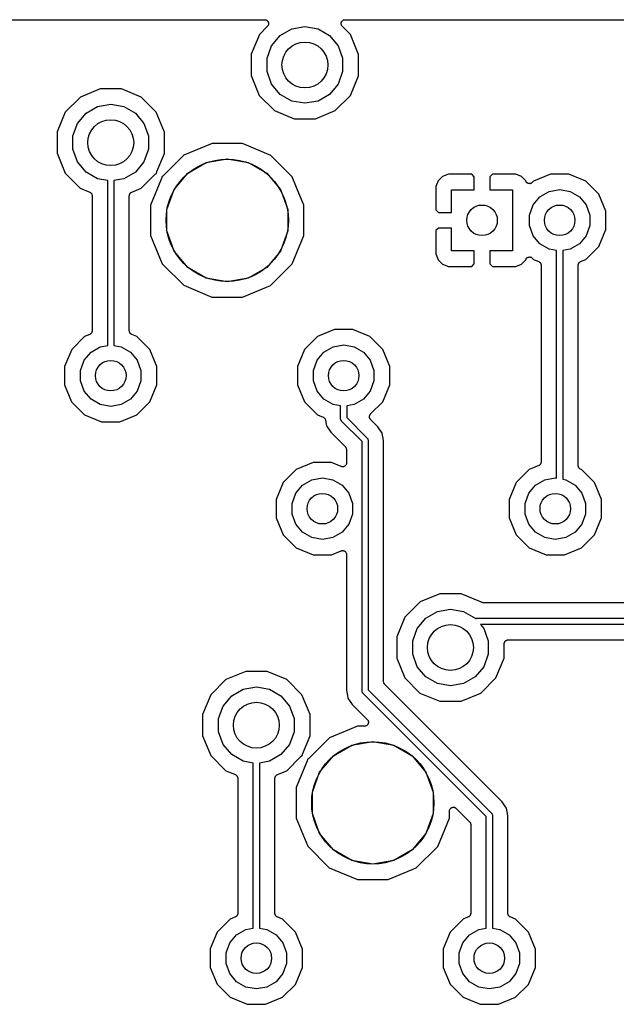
# Model space of a CAD drawing. Extents: x 88 to 361, y -189 to -115.
# Tile 27 of 36: x 227 to 246, y -149 to -117. Entities that reach past the tile are written whole.
import ezdxf

# ---------------------------------------------------------------- set-up
doc = ezdxf.new("R2010")
doc.units = 0
doc.header["$MEASUREMENT"] = 0
doc.layers.add('BLACK', color=7, linetype='CONTINUOUS')

msp = doc.modelspace()

# ---------------------------------------------------------------- linework, layer by layer
at = {"layer": 'Black'}
for p, q in [((218.164, -117.264), (234.591, -117.264)), ((234.681, -117.481), (234.413, -117.748)), ((234.591, -117.264), (234.607, -117.267)), ((234.607, -117.267), (234.624, -117.269)), ((234.624, -117.269), (234.629, -117.271)), ((234.629, -117.271), (234.634, -117.272)), ((234.634, -117.272), (234.649, -117.28)), ((234.649, -117.28), (234.664, -117.287)), ((234.664, -117.287), (234.668, -117.291)), ((234.668, -117.291), (234.673, -117.294)), ((234.673, -117.294), (234.683, -117.307)), ((234.69, -117.467), (234.681, -117.481)), ((234.683, -117.307), (234.695, -117.318)), ((234.701, -117.455), (234.69, -117.467)), ((234.695, -117.318), (234.697, -117.324)), ((234.697, -117.324), (234.701, -117.328)), ((234.701, -117.328), (234.707, -117.343)), ((234.703, -117.45), (234.701, -117.455)), ((234.706, -117.445), (234.703, -117.45)), ((234.71, -117.429), (234.706, -117.445)), ((234.707, -117.343), (234.714, -117.358)), ((234.716, -117.413), (234.71, -117.429)), ((234.714, -117.358), (234.714, -117.364)), ((234.714, -117.364), (234.716, -117.369)), ((234.716, -117.369), (234.716, -117.386)), ((234.716, -117.386), (234.717, -117.402)), ((234.717, -117.402), (234.716, -117.408)), ((234.716, -117.408), (234.716, -117.413)), ((235.473, -117.566), (235.903, -117.491)), ((235.903, -117.491), (236.332, -117.566)), ((237.088, -117.402), (237.089, -117.386)), ((237.089, -117.408), (237.088, -117.402)), ((237.089, -117.369), (237.091, -117.364)), ((237.089, -117.386), (237.089, -117.369)), ((237.089, -117.413), (237.089, -117.408)), ((237.095, -117.429), (237.089, -117.413)), ((237.091, -117.358), (237.098, -117.343)), ((237.091, -117.364), (237.091, -117.358)), ((237.099, -117.445), (237.095, -117.429)), ((237.098, -117.343), (237.104, -117.328)), ((237.102, -117.449), (237.099, -117.445)), ((237.104, -117.455), (237.102, -117.449)), ((237.104, -117.328), (237.108, -117.323)), ((237.115, -117.467), (237.104, -117.455)), ((237.108, -117.323), (237.11, -117.318)), ((237.11, -117.318), (237.122, -117.307)), ((237.124, -117.481), (237.115, -117.467)), ((237.122, -117.307), (237.132, -117.294)), ((237.393, -117.751), (237.124, -117.481)), ((237.132, -117.294), (237.137, -117.291)), ((237.137, -117.291), (237.141, -117.287)), ((237.141, -117.287), (237.156, -117.28)), ((237.156, -117.28), (237.171, -117.272)), ((237.171, -117.272), (237.176, -117.271)), ((237.176, -117.271), (237.181, -117.269)), ((237.181, -117.269), (237.198, -117.267)), ((237.198, -117.267), (237.214, -117.264)), ((237.214, -117.264), (253.641, -117.264)), ((234.413, -117.748), (234.145, -118.394)), ((234.816, -118.118), (235.096, -117.784)), ((235.096, -117.784), (235.473, -117.566)), ((236.332, -117.566), (236.709, -117.784)), ((236.709, -117.784), (236.989, -118.118)), ((237.66, -118.397), (237.393, -117.751)), ((234.667, -118.527), (234.816, -118.118)), ((236.989, -118.118), (237.138, -118.527)), ((234.145, -118.394), (234.145, -119.093)), ((237.66, -119.096), (237.66, -118.397)), ((234.667, -118.963), (234.667, -118.527)), ((237.138, -118.527), (237.138, -118.963)), ((234.145, -119.093), (234.412, -119.739)), ((234.816, -119.372), (234.667, -118.963)), ((237.138, -118.963), (236.989, -119.372)), ((237.392, -119.742), (237.66, -119.096)), ((235.096, -119.706), (234.816, -119.372)), ((236.989, -119.372), (236.709, -119.706)), ((229.204, -119.527), (228.558, -119.794)), ((229.904, -119.528), (229.204, -119.527)), ((230.549, -119.796), (229.904, -119.528)), ((234.412, -119.739), (234.906, -120.234)), ((235.473, -119.924), (235.096, -119.706)), ((236.709, -119.706), (236.332, -119.924)), ((236.897, -120.236), (237.392, -119.742)), ((228.558, -119.794), (228.063, -120.288)), ((229.123, -120.106), (229.552, -120.031)), ((229.552, -120.031), (229.982, -120.106)), ((231.043, -120.291), (230.549, -119.796)), ((235.903, -119.999), (235.473, -119.924)), ((236.332, -119.924), (235.903, -119.999)), ((228.063, -120.288), (227.795, -120.934)), ((228.466, -120.658), (228.746, -120.324)), ((228.746, -120.324), (229.123, -120.106)), ((229.982, -120.106), (230.359, -120.324)), ((230.359, -120.324), (230.639, -120.658)), ((231.31, -120.937), (231.043, -120.291)), ((234.906, -120.234), (235.551, -120.502)), ((236.251, -120.503), (236.897, -120.236)), ((228.317, -121.067), (228.466, -120.658)), ((230.639, -120.658), (230.788, -121.067)), ((235.551, -120.502), (236.251, -120.503)), ((227.795, -120.934), (227.795, -121.633)), ((228.317, -121.503), (228.317, -121.067)), ((230.788, -121.067), (230.788, -121.503)), ((231.31, -121.636), (231.31, -120.937)), ((232.866, -121.317), (231.944, -121.698)), ((233.864, -121.317), (232.866, -121.317)), ((234.785, -121.7), (233.864, -121.317)), ((227.795, -121.633), (228.062, -122.279)), ((228.466, -121.912), (228.317, -121.503)), ((230.788, -121.503), (230.639, -121.912)), ((231.062, -122.232), (231.31, -121.636)), ((231.944, -121.698), (231.269, -122.371)), ((234.833, -121.748), (234.785, -121.7)), ((228.746, -122.246), (228.466, -121.912)), ((230.639, -121.912), (230.359, -122.246)), ((232.072, -122.287), (232.676, -121.938)), ((232.676, -121.938), (233.362, -121.817)), ((233.362, -121.817), (234.049, -121.938)), ((234.049, -121.938), (234.653, -122.287)), ((235.49, -122.406), (234.833, -121.748)), ((228.062, -122.279), (228.556, -122.774)), ((229.123, -122.464), (228.746, -122.246)), ((230.359, -122.246), (229.982, -122.464)), ((230.547, -122.776), (231.01, -122.314)), ((231.01, -122.314), (231.026, -122.303)), ((231.026, -122.303), (231.041, -122.291)), ((231.041, -122.291), (231.044, -122.29)), ((231.044, -122.29), (231.046, -122.289)), ((231.046, -122.289), (231.054, -122.286)), ((231.053, -122.27), (231.058, -122.251)), ((231.053, -122.272), (231.053, -122.27)), ((231.053, -122.275), (231.053, -122.272)), ((231.054, -122.286), (231.053, -122.275)), ((231.058, -122.251), (231.062, -122.232)), ((231.624, -122.821), (232.072, -122.287)), ((234.653, -122.287), (235.101, -122.821)), ((240.596, -122.317), (240.409, -122.394)), ((241.359, -122.317), (240.596, -122.317)), ((241.443, -122.401), (241.359, -122.317)), ((242.035, -122.317), (241.951, -122.401)), ((242.798, -122.317), (242.035, -122.317)), ((242.985, -122.394), (242.798, -122.317)), ((243.938, -122.317), (243.384, -122.546)), ((244.538, -122.317), (243.938, -122.317)), ((245.092, -122.547), (244.538, -122.317)), ((229.452, -122.522), (229.123, -122.464)), ((229.452, -127.919), (229.452, -122.522)), ((229.982, -122.464), (229.653, -122.522)), ((229.653, -122.522), (229.653, -127.919)), ((231.217, -122.452), (230.855, -123.324)), ((231.221, -122.434), (231.217, -122.452)), ((231.226, -122.415), (231.221, -122.434)), ((231.233, -122.396), (231.225, -122.398)), ((231.225, -122.398), (231.226, -122.409)), ((231.226, -122.409), (231.226, -122.412)), ((231.226, -122.412), (231.226, -122.415)), ((231.236, -122.394), (231.233, -122.396)), ((231.238, -122.393), (231.236, -122.394)), ((231.254, -122.382), (231.238, -122.393)), ((231.269, -122.371), (231.254, -122.382)), ((235.631, -122.747), (235.49, -122.406)), ((240.266, -122.537), (240.189, -122.724)), ((240.409, -122.394), (240.266, -122.537)), ((241.443, -122.825), (241.443, -122.401)), ((241.951, -122.401), (241.951, -122.825)), ((243.128, -122.537), (242.985, -122.394)), ((243.132, -122.549), (243.128, -122.537)), ((243.14, -122.56), (243.132, -122.549)), ((243.146, -122.573), (243.14, -122.56)), ((243.152, -122.579), (243.146, -122.573)), ((243.156, -122.586), (243.152, -122.579)), ((243.167, -122.594), (243.156, -122.586)), ((243.177, -122.604), (243.167, -122.594)), ((243.184, -122.608), (243.177, -122.604)), ((243.191, -122.613), (243.184, -122.608)), ((243.204, -122.617), (243.191, -122.613)), ((243.217, -122.623), (243.204, -122.617)), ((243.225, -122.624), (243.217, -122.623)), ((243.233, -122.626), (243.225, -122.624)), ((243.247, -122.626), (243.233, -122.626)), ((243.261, -122.627), (243.247, -122.626)), ((243.269, -122.625), (243.261, -122.627)), ((243.277, -122.624), (243.269, -122.625)), ((243.29, -122.619), (243.277, -122.624)), ((243.303, -122.615), (243.29, -122.619)), ((243.31, -122.611), (243.303, -122.615)), ((243.318, -122.607), (243.31, -122.611)), ((243.328, -122.598), (243.318, -122.607)), ((243.339, -122.59), (243.328, -122.598)), ((243.384, -122.546), (243.339, -122.59)), ((245.516, -122.972), (245.092, -122.547)), ((228.556, -122.774), (228.866, -122.903)), ((228.866, -122.903), (228.873, -122.908)), ((228.873, -122.908), (228.881, -122.911)), ((228.881, -122.911), (228.892, -122.919)), ((228.892, -122.919), (228.903, -122.927)), ((228.903, -122.927), (228.908, -122.934)), ((228.908, -122.934), (228.915, -122.939)), ((228.915, -122.939), (228.922, -122.951)), ((228.922, -122.951), (228.93, -122.962)), ((228.93, -122.962), (228.933, -122.97)), ((228.933, -122.97), (228.937, -122.977)), ((228.937, -122.977), (228.939, -122.991)), ((228.939, -122.991), (228.943, -123.004)), ((230.162, -123.004), (230.166, -122.991)), ((230.166, -122.991), (230.168, -122.977)), ((230.168, -122.977), (230.172, -122.97)), ((230.172, -122.97), (230.175, -122.962)), ((230.175, -122.962), (230.183, -122.951)), ((230.183, -122.951), (230.19, -122.939)), ((230.19, -122.939), (230.197, -122.933)), ((230.197, -122.933), (230.202, -122.927)), ((230.202, -122.927), (230.213, -122.919)), ((230.213, -122.919), (230.224, -122.911)), ((230.224, -122.911), (230.232, -122.908)), ((230.232, -122.908), (230.239, -122.903)), ((230.239, -122.903), (230.547, -122.776)), ((231.385, -123.476), (231.624, -122.821)), ((235.101, -122.821), (235.34, -123.476)), ((235.871, -123.328), (235.631, -122.747)), ((240.189, -122.724), (240.189, -123.487)), ((240.697, -123.571), (240.697, -122.825)), ((240.697, -122.825), (241.443, -122.825)), ((241.951, -122.825), (242.697, -122.825)), ((242.697, -122.825), (242.697, -124.825)), ((243.592, -123.056), (243.894, -122.882)), ((243.894, -122.882), (244.237, -122.821)), ((244.237, -122.821), (244.58, -122.882)), ((244.58, -122.882), (244.882, -123.056)), ((245.745, -123.526), (245.516, -122.972)), ((228.943, -123.004), (228.943, -123.012)), ((228.943, -123.012), (228.944, -123.021)), ((228.944, -123.021), (228.944, -127.44)), ((230.16, -123.021), (230.162, -123.012)), ((230.16, -127.44), (230.16, -123.021)), ((230.162, -123.012), (230.162, -123.004)), ((243.368, -123.323), (243.592, -123.056)), ((244.882, -123.056), (245.106, -123.323)), ((230.855, -123.324), (230.854, -124.322)), ((231.385, -124.174), (231.385, -123.476)), ((235.34, -123.476), (235.34, -124.174)), ((235.87, -124.111), (235.871, -123.328)), ((240.189, -123.487), (240.273, -123.571)), ((240.273, -123.571), (240.697, -123.571)), ((243.248, -123.651), (243.368, -123.323)), ((245.106, -123.323), (245.225, -123.651)), ((245.745, -124.126), (245.745, -123.526)), ((243.248, -123.999), (243.248, -123.651)), ((245.225, -123.651), (245.225, -123.999)), ((231.624, -124.829), (231.385, -124.174)), ((235.34, -124.174), (235.101, -124.829)), ((235.87, -124.326), (235.87, -124.111)), ((240.273, -124.079), (240.189, -124.163)), ((240.189, -124.163), (240.189, -124.926)), ((240.697, -124.079), (240.273, -124.079)), ((240.697, -124.825), (240.697, -124.079)), ((243.368, -124.327), (243.248, -123.999)), ((245.225, -123.999), (245.106, -124.327)), ((245.515, -124.68), (245.745, -124.126)), ((230.854, -124.322), (231.235, -125.244)), ((235.487, -125.248), (235.87, -124.326)), ((243.592, -124.594), (243.368, -124.327)), ((243.894, -124.768), (243.592, -124.594)), ((244.882, -124.594), (244.58, -124.768)), ((245.106, -124.327), (244.882, -124.594)), ((232.072, -125.363), (231.624, -124.829)), ((235.101, -124.829), (234.653, -125.363)), ((240.189, -124.926), (240.266, -125.113)), ((241.443, -124.825), (240.697, -124.825)), ((241.443, -125.249), (241.443, -124.825)), ((242.697, -124.825), (241.951, -124.825)), ((241.951, -124.825), (241.951, -125.249)), ((244.137, -124.811), (243.894, -124.768)), ((244.137, -132.259), (244.137, -124.811)), ((244.58, -124.768), (244.337, -124.811)), ((244.337, -124.811), (244.337, -132.294)), ((245.09, -125.104), (245.515, -124.68)), ((231.235, -125.244), (231.94, -125.95)), ((234.781, -125.952), (235.487, -125.248)), ((240.266, -125.113), (240.409, -125.256)), ((241.359, -125.333), (241.443, -125.249)), ((241.951, -125.249), (242.035, -125.333)), ((242.985, -125.256), (243.128, -125.113)), ((243.128, -125.113), (243.132, -125.102)), ((243.132, -125.102), (243.14, -125.09)), ((243.14, -125.09), (243.146, -125.077)), ((243.146, -125.077), (243.151, -125.071)), ((243.151, -125.071), (243.156, -125.064)), ((243.156, -125.064), (243.167, -125.056)), ((243.167, -125.056), (243.177, -125.046)), ((243.177, -125.046), (243.184, -125.043)), ((243.184, -125.043), (243.191, -125.038)), ((243.191, -125.038), (243.204, -125.033)), ((243.204, -125.033), (243.217, -125.027)), ((243.217, -125.027), (243.225, -125.027)), ((243.225, -125.027), (243.233, -125.024)), ((243.233, -125.024), (243.247, -125.025)), ((243.247, -125.025), (243.261, -125.024)), ((243.261, -125.024), (243.269, -125.026)), ((243.269, -125.026), (243.277, -125.026)), ((243.277, -125.026), (243.29, -125.031)), ((243.29, -125.031), (243.303, -125.035)), ((243.303, -125.035), (243.31, -125.04)), ((243.31, -125.04), (243.318, -125.043)), ((243.318, -125.043), (243.328, -125.052)), ((243.328, -125.052), (243.339, -125.06)), ((243.339, -125.06), (243.382, -125.103)), ((243.382, -125.103), (243.551, -125.173)), ((243.551, -125.173), (243.558, -125.177)), ((243.558, -125.177), (243.565, -125.18)), ((243.565, -125.18), (243.576, -125.189)), ((243.576, -125.189), (243.588, -125.197)), ((243.588, -125.197), (243.593, -125.203)), ((243.593, -125.203), (243.599, -125.209)), ((243.599, -125.209), (243.606, -125.221)), ((243.606, -125.221), (243.615, -125.232)), ((243.615, -125.232), (243.617, -125.24)), ((243.617, -125.24), (243.621, -125.247)), ((243.621, -125.247), (243.624, -125.26)), ((244.85, -125.261), (244.853, -125.247)), ((244.853, -125.247), (244.857, -125.24)), ((244.857, -125.24), (244.859, -125.232)), ((244.859, -125.232), (244.868, -125.221)), ((244.868, -125.221), (244.875, -125.209)), ((244.875, -125.209), (244.881, -125.203)), ((244.881, -125.203), (244.886, -125.197)), ((244.886, -125.197), (244.898, -125.189)), ((244.898, -125.189), (244.908, -125.18)), ((244.908, -125.18), (244.916, -125.178)), ((244.916, -125.178), (244.923, -125.173)), ((244.923, -125.173), (245.09, -125.104)), ((232.676, -125.712), (232.072, -125.363)), ((234.653, -125.363), (234.049, -125.712)), ((240.409, -125.256), (240.596, -125.333)), ((240.596, -125.333), (241.359, -125.333)), ((242.035, -125.333), (242.798, -125.333)), ((242.798, -125.333), (242.985, -125.256)), ((243.624, -125.26), (243.628, -125.274)), ((243.628, -125.274), (243.627, -125.282)), ((243.627, -125.282), (243.629, -125.29)), ((243.629, -125.29), (243.629, -131.731)), ((244.845, -125.29), (244.846, -125.282)), ((244.845, -131.849), (244.845, -125.29)), ((244.846, -125.274), (244.85, -125.261)), ((244.846, -125.282), (244.846, -125.274)), ((233.362, -125.833), (232.676, -125.712)), ((234.049, -125.712), (233.362, -125.833)), ((231.94, -125.95), (232.861, -126.333)), ((233.859, -126.333), (234.781, -125.952)), ((232.861, -126.333), (233.859, -126.333)), ((228.93, -127.498), (228.922, -127.509)), ((228.933, -127.49), (228.93, -127.498)), ((228.937, -127.483), (228.933, -127.49)), ((228.939, -127.469), (228.937, -127.483)), ((228.943, -127.456), (228.939, -127.469)), ((228.944, -127.44), (228.943, -127.448)), ((228.943, -127.448), (228.943, -127.456)), ((230.162, -127.448), (230.16, -127.44)), ((230.162, -127.456), (230.162, -127.448)), ((230.166, -127.47), (230.162, -127.456)), ((230.168, -127.483), (230.166, -127.47)), ((230.172, -127.49), (230.168, -127.483)), ((230.175, -127.498), (230.172, -127.49)), ((230.183, -127.509), (230.175, -127.498)), ((236.874, -127.397), (236.319, -127.626)), ((237.474, -127.397), (236.874, -127.397)), ((238.028, -127.627), (237.474, -127.397)), ((228.699, -127.626), (228.275, -128.05)), ((228.866, -127.557), (228.699, -127.626)), ((228.873, -127.552), (228.866, -127.557)), ((228.881, -127.55), (228.873, -127.552)), ((228.892, -127.541), (228.881, -127.55)), ((228.903, -127.533), (228.892, -127.541)), ((228.908, -127.527), (228.903, -127.533)), ((228.915, -127.521), (228.908, -127.527)), ((228.922, -127.509), (228.915, -127.521)), ((230.19, -127.521), (230.183, -127.509)), ((230.197, -127.527), (230.19, -127.521)), ((230.202, -127.533), (230.197, -127.527)), ((230.213, -127.541), (230.202, -127.533)), ((230.224, -127.55), (230.213, -127.541)), ((230.232, -127.553), (230.224, -127.55)), ((230.239, -127.557), (230.232, -127.553)), ((230.408, -127.627), (230.239, -127.557)), ((230.832, -128.052), (230.408, -127.627)), ((236.319, -127.626), (235.895, -128.05)), ((238.452, -128.052), (238.028, -127.627)), ((228.275, -128.05), (228.045, -128.604)), ((228.683, -128.403), (228.907, -128.136)), ((228.907, -128.136), (229.209, -127.962)), ((229.209, -127.962), (229.452, -127.919)), ((229.653, -127.919), (229.896, -127.962)), ((229.896, -127.962), (230.198, -128.136)), ((230.198, -128.136), (230.422, -128.403)), ((231.061, -128.606), (230.832, -128.052)), ((235.895, -128.05), (235.665, -128.604)), ((236.303, -128.403), (236.527, -128.136)), ((236.527, -128.136), (236.829, -127.962)), ((236.829, -127.962), (237.172, -127.901)), ((237.172, -127.901), (237.516, -127.962)), ((237.516, -127.962), (237.818, -128.136)), ((237.818, -128.136), (238.042, -128.403)), ((238.681, -128.606), (238.452, -128.052)), ((228.564, -128.731), (228.683, -128.403)), ((230.422, -128.403), (230.541, -128.731)), ((236.184, -128.731), (236.303, -128.403)), ((238.042, -128.403), (238.161, -128.731)), ((228.045, -128.604), (228.044, -129.204)), ((228.564, -129.079), (228.564, -128.731)), ((230.541, -128.731), (230.541, -129.079)), ((231.06, -129.206), (231.061, -128.606)), ((235.665, -128.604), (235.664, -129.204)), ((236.184, -129.079), (236.184, -128.731)), ((238.161, -128.731), (238.161, -129.079)), ((238.68, -129.206), (238.681, -128.606)), ((228.683, -129.407), (228.564, -129.079)), ((230.541, -129.079), (230.422, -129.407)), ((236.303, -129.407), (236.184, -129.079)), ((238.161, -129.079), (238.042, -129.407)), ((228.044, -129.204), (228.273, -129.758)), ((228.907, -129.674), (228.683, -129.407)), ((230.422, -129.407), (230.198, -129.674)), ((230.83, -129.76), (231.06, -129.206)), ((235.664, -129.204), (235.893, -129.758)), ((236.527, -129.674), (236.303, -129.407)), ((238.042, -129.407), (237.818, -129.674)), ((238.45, -129.76), (238.68, -129.206)), ((228.273, -129.758), (228.697, -130.183)), ((229.209, -129.848), (228.907, -129.674)), ((230.198, -129.674), (229.896, -129.848)), ((230.406, -130.184), (230.83, -129.76)), ((235.893, -129.758), (236.317, -130.183)), ((236.829, -129.848), (236.527, -129.674)), ((237.818, -129.674), (237.516, -129.848)), ((238.051, -130.158), (238.45, -129.76)), ((229.552, -129.909), (229.209, -129.848)), ((229.896, -129.848), (229.552, -129.909)), ((237.072, -129.891), (236.829, -129.848)), ((237.072, -130.319), (237.072, -129.891)), ((237.516, -129.848), (237.272, -129.891)), ((237.272, -129.891), (237.272, -130.278)), ((228.697, -130.183), (229.251, -130.413)), ((229.851, -130.413), (230.406, -130.184)), ((236.317, -130.183), (236.497, -130.257)), ((236.497, -130.257), (236.512, -130.267)), ((236.512, -130.267), (236.528, -130.276)), ((236.528, -130.276), (236.531, -130.279)), ((236.531, -130.279), (236.534, -130.281)), ((236.534, -130.281), (236.545, -130.295)), ((236.545, -130.295), (236.557, -130.309)), ((236.557, -130.309), (236.559, -130.313)), ((236.559, -130.313), (236.561, -130.316)), ((236.561, -130.316), (236.567, -130.333)), ((236.567, -130.333), (236.573, -130.35)), ((236.573, -130.35), (236.604, -130.504)), ((237.073, -130.324), (237.072, -130.319)), ((237.073, -130.328), (237.073, -130.324)), ((237.076, -130.341), (237.073, -130.328)), ((237.079, -130.353), (237.076, -130.341)), ((237.081, -130.357), (237.079, -130.353)), ((237.082, -130.361), (237.081, -130.357)), ((237.089, -130.372), (237.082, -130.361)), ((237.096, -130.383), (237.089, -130.372)), ((237.099, -130.386), (237.096, -130.383)), ((237.102, -130.39), (237.099, -130.386)), ((237.771, -131.059), (237.102, -130.39)), ((237.272, -130.278), (237.942, -130.947)), ((238.015, -130.237), (238.017, -130.226)), ((238.016, -130.248), (238.015, -130.237)), ((238.015, -130.259), (238.016, -130.248)), ((238.017, -130.27), (238.015, -130.259)), ((238.017, -130.226), (238.018, -130.215)), ((238.018, -130.281), (238.017, -130.27)), ((238.018, -130.215), (238.023, -130.205)), ((238.023, -130.291), (238.018, -130.281)), ((238.023, -130.205), (238.026, -130.195)), ((238.026, -130.302), (238.023, -130.291)), ((238.026, -130.195), (238.032, -130.186)), ((238.032, -130.311), (238.026, -130.302)), ((238.032, -130.186), (238.037, -130.175)), ((238.037, -130.321), (238.032, -130.311)), ((238.037, -130.175), (238.045, -130.168)), ((238.045, -130.329), (238.037, -130.321)), ((238.045, -130.168), (238.051, -130.158)), ((238.051, -130.338), (238.045, -130.329)), ((238.292, -130.579), (238.051, -130.338)), ((229.251, -130.413), (229.851, -130.413)), ((236.604, -130.504), (236.604, -130.504)), ((236.604, -130.504), (236.613, -130.551)), ((236.613, -130.551), (236.751, -130.758)), ((238.43, -130.785), (238.292, -130.579)), ((236.751, -130.758), (237.226, -131.232)), ((237.942, -130.947), (237.944, -130.951)), ((237.944, -130.951), (237.948, -130.953)), ((237.948, -130.953), (237.954, -130.965)), ((237.954, -130.965), (237.962, -130.975)), ((237.962, -130.975), (237.963, -130.98)), ((237.963, -130.98), (237.965, -130.984)), ((237.965, -130.984), (237.967, -130.996)), ((237.967, -130.996), (237.971, -131.009)), ((237.971, -131.009), (237.97, -131.013)), ((237.97, -131.013), (237.971, -131.018)), ((237.971, -131.018), (237.971, -139.176)), ((238.43, -130.786), (238.43, -130.785)), ((238.43, -130.785), (238.43, -130.785)), ((238.479, -131.03), (238.43, -130.786)), ((238.479, -138.913), (238.479, -131.03)), ((237.226, -131.232), (237.229, -131.237)), ((237.229, -131.237), (237.233, -131.241)), ((237.233, -131.241), (237.242, -131.255)), ((237.242, -131.255), (237.251, -131.268)), ((237.251, -131.268), (237.253, -131.274)), ((237.253, -131.274), (237.255, -131.279)), ((237.255, -131.279), (237.258, -131.295)), ((237.258, -131.295), (237.263, -131.311)), ((237.263, -131.311), (237.262, -131.317)), ((237.262, -131.317), (237.263, -131.322)), ((237.263, -131.322), (237.263, -131.76)), ((237.771, -139.217), (237.771, -131.059)), ((235.621, -131.976), (235.197, -132.4)), ((236.175, -131.747), (235.621, -131.976)), ((236.775, -131.748), (236.175, -131.747)), ((237.087, -131.877), (236.775, -131.748)), ((237.101, -131.88), (237.087, -131.877)), ((237.114, -131.885), (237.101, -131.88)), ((237.122, -131.885), (237.114, -131.885)), ((237.13, -131.887), (237.122, -131.885)), ((237.144, -131.885), (237.13, -131.887)), ((237.158, -131.885), (237.144, -131.885)), ((237.166, -131.882), (237.158, -131.885)), ((237.174, -131.881), (237.166, -131.882)), ((237.186, -131.875), (237.174, -131.881)), ((237.2, -131.87), (237.186, -131.875)), ((237.206, -131.864), (237.2, -131.87)), ((237.213, -131.861), (237.206, -131.864)), ((237.223, -131.85), (237.213, -131.861)), ((237.233, -131.841), (237.223, -131.85)), ((237.237, -131.834), (237.233, -131.841)), ((237.243, -131.828), (237.237, -131.834)), ((237.248, -131.815), (237.243, -131.828)), ((237.255, -131.803), (237.248, -131.815)), ((237.257, -131.795), (237.255, -131.803)), ((237.26, -131.787), (237.257, -131.795)), ((237.261, -131.774), (237.26, -131.787)), ((237.263, -131.76), (237.261, -131.774)), ((243.241, -131.976), (242.817, -132.4)), ((243.55, -131.848), (243.241, -131.976)), ((243.557, -131.844), (243.55, -131.848)), ((243.565, -131.841), (243.557, -131.844)), ((243.576, -131.832), (243.565, -131.841)), ((243.588, -131.825), (243.576, -131.832)), ((243.593, -131.818), (243.588, -131.825)), ((243.599, -131.813), (243.593, -131.818)), ((243.606, -131.801), (243.599, -131.813)), ((243.614, -131.79), (243.606, -131.801)), ((243.617, -131.782), (243.614, -131.79)), ((243.621, -131.774), (243.617, -131.782)), ((243.624, -131.761), (243.621, -131.774)), ((243.628, -131.748), (243.624, -131.761)), ((243.629, -131.731), (243.627, -131.739)), ((243.627, -131.739), (243.628, -131.748)), ((244.846, -131.858), (244.845, -131.849)), ((244.846, -131.866), (244.846, -131.858)), ((244.85, -131.879), (244.846, -131.866)), ((244.853, -131.893), (244.85, -131.879)), ((244.857, -131.9), (244.853, -131.893)), ((244.859, -131.908), (244.857, -131.9)), ((244.868, -131.919), (244.859, -131.908)), ((244.875, -131.931), (244.868, -131.919)), ((244.881, -131.936), (244.875, -131.931)), ((244.886, -131.943), (244.881, -131.936)), ((244.898, -131.951), (244.886, -131.943)), ((244.908, -131.959), (244.898, -131.951)), ((244.916, -131.962), (244.908, -131.959)), ((244.923, -131.967), (244.916, -131.962)), ((244.949, -131.978), (244.923, -131.967)), ((245.373, -132.402), (244.949, -131.978)), ((235.829, -132.486), (236.131, -132.312)), ((236.131, -132.312), (236.474, -132.251)), ((236.474, -132.251), (236.817, -132.312)), ((236.817, -132.312), (237.119, -132.486)), ((243.449, -132.486), (243.751, -132.312)), ((243.751, -132.312), (244.094, -132.251)), ((244.094, -132.251), (244.137, -132.259)), ((244.337, -132.294), (244.437, -132.312)), ((244.437, -132.312), (244.739, -132.486)), ((235.197, -132.4), (234.967, -132.954)), ((235.605, -132.753), (235.829, -132.486)), ((237.119, -132.486), (237.343, -132.753)), ((242.817, -132.4), (242.587, -132.954)), ((243.225, -132.753), (243.449, -132.486)), ((244.739, -132.486), (244.963, -132.753)), ((245.602, -132.956), (245.373, -132.402)), ((234.967, -132.954), (234.966, -133.553)), ((235.486, -133.081), (235.605, -132.753)), ((237.343, -132.753), (237.462, -133.081)), ((242.587, -132.954), (242.586, -133.553)), ((243.106, -133.081), (243.225, -132.753)), ((244.963, -132.753), (245.082, -133.081)), ((245.601, -133.556), (245.602, -132.956)), ((235.486, -133.429), (235.486, -133.081)), ((237.462, -133.081), (237.462, -133.429)), ((243.106, -133.429), (243.106, -133.081)), ((245.082, -133.081), (245.082, -133.429)), ((234.966, -133.553), (235.195, -134.108)), ((235.605, -133.756), (235.486, -133.429)), ((237.462, -133.429), (237.343, -133.756)), ((242.586, -133.553), (242.815, -134.108)), ((243.225, -133.756), (243.106, -133.429)), ((245.082, -133.429), (244.963, -133.756)), ((245.371, -134.11), (245.601, -133.556)), ((235.829, -134.023), (235.605, -133.756)), ((237.343, -133.756), (237.119, -134.023)), ((243.449, -134.023), (243.225, -133.756)), ((244.963, -133.756), (244.739, -134.023)), ((235.195, -134.108), (235.619, -134.532)), ((236.131, -134.198), (235.829, -134.023)), ((236.474, -134.258), (236.131, -134.198)), ((236.817, -134.198), (236.474, -134.258)), ((237.119, -134.023), (236.817, -134.198)), ((242.815, -134.108), (243.239, -134.532)), ((243.751, -134.198), (243.449, -134.023)), ((244.094, -134.258), (243.751, -134.198)), ((244.437, -134.198), (244.094, -134.258)), ((244.739, -134.023), (244.437, -134.198)), ((244.947, -134.533), (245.371, -134.11)), ((235.619, -134.532), (236.173, -134.762)), ((243.239, -134.532), (243.793, -134.762)), ((244.393, -134.763), (244.947, -134.533)), ((236.173, -134.762), (236.773, -134.763)), ((236.773, -134.763), (237.088, -134.632)), ((237.088, -134.632), (237.101, -134.629)), ((237.101, -134.629), (237.114, -134.625)), ((237.114, -134.625), (237.122, -134.625)), ((237.122, -134.625), (237.131, -134.623)), ((237.131, -134.623), (237.144, -134.625)), ((237.144, -134.625), (237.158, -134.625)), ((237.158, -134.625), (237.166, -134.628)), ((237.166, -134.628), (237.174, -134.629)), ((237.174, -134.629), (237.187, -134.635)), ((237.187, -134.635), (237.2, -134.64)), ((237.2, -134.64), (237.206, -134.645)), ((237.206, -134.645), (237.213, -134.649)), ((237.213, -134.649), (237.223, -134.659)), ((237.223, -134.659), (237.233, -134.668)), ((237.233, -134.668), (237.237, -134.675)), ((237.237, -134.675), (237.243, -134.682)), ((237.243, -134.682), (237.248, -134.694)), ((237.248, -134.694), (237.255, -134.706)), ((237.255, -134.706), (237.257, -134.715)), ((237.257, -134.715), (237.26, -134.722)), ((237.26, -134.722), (237.261, -134.736)), ((237.261, -134.736), (237.263, -134.75)), ((237.263, -134.75), (237.263, -139.204)), ((243.793, -134.762), (244.393, -134.763)), ((240.317, -136.037), (239.671, -136.304)), ((241.016, -136.038), (240.317, -136.037)), ((241.676, -136.312), (241.016, -136.038)), ((239.671, -136.304), (239.176, -136.798)), ((241.685, -136.318), (241.676, -136.312)), ((241.69, -136.319), (241.685, -136.318)), ((241.695, -136.322), (241.69, -136.319)), ((241.711, -136.325), (241.695, -136.322)), ((241.727, -136.329), (241.711, -136.325)), ((241.733, -136.329), (241.727, -136.329)), ((241.739, -136.33), (241.733, -136.329)), ((258.642, -136.33), (241.739, -136.33)), ((239.176, -136.798), (238.908, -137.444)), ((239.579, -137.168), (239.859, -136.834)), ((239.859, -136.834), (240.236, -136.616)), ((240.236, -136.616), (240.665, -136.541)), ((240.665, -136.541), (241.094, -136.616)), ((241.094, -136.616), (241.471, -136.834)), ((241.471, -136.834), (241.482, -136.847)), ((241.484, -136.846), (241.488, -136.844)), ((241.488, -136.844), (241.501, -136.842)), ((241.501, -136.842), (241.514, -136.838)), ((241.514, -136.838), (241.518, -136.839)), ((241.518, -136.839), (241.522, -136.838)), ((241.522, -136.838), (258.858, -136.838)), ((241.482, -136.847), (241.484, -136.846)), ((258.738, -137.038), (241.642, -137.038)), ((241.642, -137.038), (241.751, -137.168)), ((238.908, -137.444), (238.907, -138.143)), ((239.43, -137.577), (239.579, -137.168)), ((241.751, -137.168), (241.9, -137.577)), ((239.43, -138.013), (239.43, -137.577)), ((241.9, -137.577), (241.9, -138.013)), ((242.422, -138.146), (242.423, -137.673)), ((242.423, -137.673), (242.425, -137.662)), ((242.425, -137.651), (242.429, -137.64)), ((242.425, -137.662), (242.425, -137.651)), ((242.429, -137.64), (242.43, -137.629)), ((242.43, -137.629), (242.436, -137.62)), ((242.436, -137.62), (242.44, -137.609)), ((242.44, -137.609), (242.447, -137.601)), ((242.447, -137.601), (242.453, -137.591)), ((242.453, -137.591), (242.461, -137.584)), ((242.461, -137.584), (242.468, -137.575)), ((242.468, -137.575), (242.478, -137.57)), ((242.478, -137.57), (242.486, -137.563)), ((242.486, -137.563), (242.497, -137.559)), ((242.497, -137.559), (242.506, -137.553)), ((242.506, -137.553), (242.517, -137.551)), ((242.517, -137.551), (242.528, -137.548)), ((242.528, -137.548), (242.539, -137.548)), ((242.539, -137.548), (242.55, -137.546)), ((242.55, -137.546), (257.83, -137.546)), ((239.579, -138.422), (239.43, -138.013)), ((241.9, -138.013), (241.751, -138.422)), ((238.907, -138.143), (239.174, -138.789)), ((239.859, -138.756), (239.579, -138.422)), ((241.751, -138.422), (241.471, -138.756)), ((242.154, -138.792), (242.422, -138.146)), ((233.967, -138.577), (233.321, -138.844)), ((234.666, -138.578), (233.967, -138.577)), ((235.312, -138.846), (234.666, -138.578)), ((240.236, -138.974), (239.859, -138.756)), ((241.471, -138.756), (241.094, -138.974)), ((233.321, -138.844), (232.826, -139.338)), ((233.886, -139.156), (234.315, -139.081)), ((234.315, -139.081), (234.744, -139.156)), ((235.806, -139.341), (235.312, -138.846)), ((238.48, -138.918), (238.479, -138.913)), ((238.479, -138.924), (238.48, -138.918)), ((238.484, -138.94), (238.479, -138.924)), ((238.487, -138.956), (238.484, -138.94)), ((238.489, -138.961), (238.487, -138.956)), ((238.491, -138.966), (238.489, -138.961)), ((238.5, -138.98), (238.491, -138.966)), ((238.509, -138.994), (238.5, -138.98)), ((238.513, -138.998), (238.509, -138.994)), ((238.516, -139.002), (238.513, -138.998)), ((240.312, -140.798), (238.516, -139.002)), ((239.174, -138.789), (239.668, -139.284)), ((240.665, -139.049), (240.236, -138.974)), ((241.094, -138.974), (240.665, -139.049)), ((241.659, -139.286), (242.154, -138.792)), ((232.826, -139.338), (232.558, -139.984)), ((233.229, -139.708), (233.509, -139.374)), ((233.509, -139.374), (233.886, -139.156)), ((234.744, -139.156), (235.121, -139.374)), ((235.121, -139.374), (235.401, -139.708)), ((236.073, -139.987), (235.806, -139.341)), ((237.263, -139.204), (237.295, -139.367)), ((237.295, -139.367), (237.312, -139.449)), ((237.772, -139.221), (237.771, -139.217)), ((237.771, -139.226), (237.772, -139.221)), ((237.775, -139.238), (237.771, -139.226)), ((237.777, -139.251), (237.775, -139.238)), ((237.779, -139.255), (237.777, -139.251)), ((237.78, -139.259), (237.779, -139.255)), ((237.788, -139.27), (237.78, -139.259)), ((237.794, -139.281), (237.788, -139.27)), ((237.798, -139.284), (237.794, -139.281)), ((237.8, -139.288), (237.798, -139.284)), ((241.835, -143.322), (237.8, -139.288)), ((237.971, -139.176), (242.006, -143.21)), ((239.668, -139.284), (240.314, -139.552)), ((241.013, -139.553), (241.659, -139.286)), ((233.08, -140.117), (233.229, -139.708)), ((235.401, -139.708), (235.55, -140.117)), ((237.312, -139.449), (237.45, -139.656)), ((237.45, -139.656), (237.944, -140.15)), ((240.314, -139.552), (241.013, -139.553)), ((232.558, -139.984), (232.557, -140.683)), ((236.072, -140.686), (236.073, -139.987)), ((233.08, -140.553), (233.08, -140.117)), ((235.55, -140.117), (235.55, -140.553)), ((237.628, -140.367), (236.706, -140.748)), ((237.854, -140.367), (237.628, -140.367)), ((237.871, -140.364), (237.854, -140.367)), ((237.887, -140.362), (237.871, -140.364)), ((237.892, -140.36), (237.887, -140.362)), ((237.898, -140.359), (237.892, -140.36)), ((237.912, -140.351), (237.898, -140.359)), ((237.927, -140.344), (237.912, -140.351)), ((237.931, -140.34), (237.927, -140.344)), ((237.936, -140.337), (237.931, -140.34)), ((237.947, -140.324), (237.936, -140.337)), ((237.944, -140.15), (237.954, -140.164)), ((237.958, -140.313), (237.947, -140.324)), ((237.954, -140.164), (237.964, -140.176)), ((237.961, -140.308), (237.958, -140.313)), ((237.964, -140.303), (237.961, -140.308)), ((237.964, -140.176), (237.966, -140.182)), ((237.97, -140.288), (237.964, -140.303)), ((237.966, -140.182), (237.969, -140.186)), ((237.969, -140.186), (237.974, -140.202)), ((237.977, -140.273), (237.97, -140.288)), ((237.974, -140.202), (237.979, -140.218)), ((237.979, -140.262), (237.977, -140.267)), ((237.977, -140.267), (237.977, -140.273)), ((237.979, -140.218), (237.979, -140.223)), ((237.979, -140.223), (237.981, -140.229)), ((237.981, -140.229), (237.979, -140.245)), ((237.979, -140.245), (237.979, -140.262)), ((232.557, -140.683), (232.824, -141.329)), ((233.229, -140.962), (233.08, -140.553)), ((235.55, -140.553), (235.401, -140.962)), ((235.825, -141.282), (236.072, -140.686)), ((233.509, -141.296), (233.229, -140.962)), ((235.401, -140.962), (235.121, -141.296)), ((236.706, -140.748), (236.032, -141.421)), ((236.835, -141.337), (237.438, -140.988)), ((237.438, -140.988), (238.125, -140.867)), ((238.125, -140.867), (238.812, -140.988)), ((238.812, -140.988), (239.415, -141.337)), ((242.356, -142.842), (240.312, -140.798)), ((240.312, -140.798), (240.312, -140.798)), ((232.824, -141.329), (233.318, -141.824)), ((233.886, -141.514), (233.509, -141.296)), ((235.121, -141.296), (234.744, -141.514)), ((235.772, -141.364), (235.788, -141.353)), ((235.788, -141.353), (235.804, -141.341)), ((235.804, -141.341), (235.806, -141.34)), ((235.806, -141.34), (235.808, -141.339)), ((235.808, -141.339), (235.817, -141.336)), ((235.815, -141.325), (235.816, -141.322)), ((235.817, -141.336), (235.815, -141.325)), ((235.816, -141.32), (235.821, -141.301)), ((235.816, -141.322), (235.816, -141.32)), ((235.821, -141.301), (235.825, -141.282)), ((236.386, -141.871), (236.835, -141.337)), ((239.415, -141.337), (239.864, -141.871)), ((234.215, -141.572), (233.886, -141.514)), ((234.215, -146.969), (234.215, -141.572)), ((234.744, -141.514), (234.415, -141.572)), ((234.415, -141.572), (234.415, -146.969)), ((235.309, -141.826), (235.772, -141.364)), ((235.979, -141.502), (235.617, -142.374)), ((235.984, -141.484), (235.979, -141.502)), ((235.989, -141.465), (235.984, -141.484)), ((235.996, -141.446), (235.987, -141.448)), ((235.987, -141.448), (235.989, -141.459)), ((235.989, -141.459), (235.988, -141.462)), ((235.988, -141.462), (235.989, -141.465)), ((235.998, -141.444), (235.996, -141.446)), ((236.001, -141.443), (235.998, -141.444)), ((236.016, -141.432), (236.001, -141.443)), ((236.032, -141.421), (236.016, -141.432)), ((233.318, -141.824), (233.629, -141.953)), ((233.629, -141.953), (233.636, -141.958)), ((233.636, -141.958), (233.643, -141.961)), ((233.643, -141.961), (233.654, -141.969)), ((233.654, -141.969), (233.666, -141.977)), ((233.666, -141.977), (233.671, -141.984)), ((233.671, -141.984), (233.677, -141.989)), ((233.677, -141.989), (233.684, -142.001)), ((234.946, -142.001), (234.953, -141.989)), ((234.953, -141.989), (234.959, -141.983)), ((234.959, -141.983), (234.964, -141.977)), ((234.964, -141.977), (234.976, -141.969)), ((234.976, -141.969), (234.986, -141.961)), ((234.986, -141.961), (234.994, -141.958)), ((234.994, -141.958), (235.002, -141.953)), ((235.002, -141.953), (235.309, -141.826)), ((236.148, -142.526), (236.386, -141.871)), ((239.864, -141.871), (240.102, -142.526)), ((233.684, -142.001), (233.693, -142.012)), ((233.693, -142.012), (233.695, -142.02)), ((233.695, -142.02), (233.699, -142.027)), ((233.699, -142.027), (233.702, -142.041)), ((233.702, -142.041), (233.706, -142.054)), ((233.706, -142.054), (233.706, -142.062)), ((233.706, -142.062), (233.707, -142.071)), ((233.707, -142.071), (233.707, -146.49)), ((234.923, -142.071), (234.924, -142.062)), ((234.923, -146.49), (234.923, -142.071)), ((234.924, -142.054), (234.928, -142.041)), ((234.924, -142.062), (234.924, -142.054)), ((234.928, -142.041), (234.931, -142.027)), ((234.931, -142.027), (234.935, -142.02)), ((234.935, -142.02), (234.937, -142.012)), ((234.937, -142.012), (234.946, -142.001)), ((235.617, -142.374), (235.617, -143.372)), ((236.148, -143.224), (236.148, -142.526)), ((240.102, -142.526), (240.102, -143.224)), ((242.465, -143.005), (242.356, -142.842)), ((236.386, -143.879), (236.148, -143.224)), ((240.102, -143.224), (239.864, -143.879)), ((240.633, -143.145), (240.636, -143.129)), ((240.633, -143.376), (240.633, -143.145)), ((240.636, -143.129), (240.637, -143.112)), ((240.637, -143.112), (240.639, -143.107)), ((240.639, -143.107), (240.64, -143.102)), ((240.64, -143.102), (240.649, -143.087)), ((240.649, -143.087), (240.656, -143.072)), ((240.656, -143.072), (240.66, -143.068)), ((240.66, -143.068), (240.663, -143.063)), ((240.663, -143.063), (240.675, -143.053)), ((240.675, -143.053), (240.687, -143.041)), ((240.687, -143.041), (240.692, -143.039)), ((240.692, -143.039), (240.696, -143.035)), ((240.696, -143.035), (240.712, -143.03)), ((240.712, -143.03), (240.727, -143.023)), ((240.727, -143.023), (240.733, -143.022)), ((240.733, -143.022), (240.738, -143.02)), ((240.738, -143.02), (240.754, -143.02)), ((240.754, -143.02), (240.771, -143.019)), ((240.771, -143.019), (240.776, -143.02)), ((240.776, -143.02), (240.782, -143.02)), ((240.782, -143.02), (240.797, -143.026)), ((240.797, -143.026), (240.813, -143.03)), ((240.813, -143.03), (240.818, -143.033)), ((240.818, -143.033), (240.823, -143.035)), ((240.823, -143.035), (240.836, -143.046)), ((240.836, -143.046), (240.85, -143.055)), ((240.85, -143.055), (241.29, -143.496)), ((242.006, -143.21), (242.008, -143.214)), ((242.008, -143.214), (242.012, -143.217)), ((242.012, -143.217), (242.018, -143.228)), ((242.018, -143.228), (242.026, -143.239)), ((242.026, -143.239), (242.027, -143.243)), ((242.027, -143.243), (242.029, -143.247)), ((242.029, -143.247), (242.031, -143.26)), ((242.031, -143.26), (242.035, -143.272)), ((242.035, -143.272), (242.034, -143.277)), ((242.034, -143.277), (242.035, -143.281)), ((242.035, -143.281), (242.035, -146.969)), ((242.494, -143.049), (242.465, -143.005)), ((242.543, -143.294), (242.494, -143.049)), ((235.617, -143.372), (235.998, -144.294)), ((240.25, -144.298), (240.633, -143.376)), ((241.29, -143.496), (241.293, -143.5)), ((241.293, -143.5), (241.297, -143.504)), ((241.297, -143.504), (241.306, -143.518)), ((241.306, -143.518), (241.315, -143.532)), ((241.315, -143.532), (241.317, -143.537)), ((241.317, -143.537), (241.319, -143.542)), ((241.319, -143.542), (241.322, -143.558)), ((241.322, -143.558), (241.327, -143.574)), ((241.327, -143.574), (241.326, -143.58)), ((241.326, -143.58), (241.327, -143.585)), ((241.327, -143.585), (241.327, -146.49)), ((241.835, -146.969), (241.835, -143.322)), ((242.543, -146.49), (242.543, -143.294)), ((236.835, -144.413), (236.386, -143.879)), ((239.864, -143.879), (239.415, -144.413)), ((235.998, -144.294), (236.702, -145)), ((237.438, -144.762), (236.835, -144.413)), ((239.415, -144.413), (238.812, -144.762)), ((239.544, -145.002), (240.25, -144.298)), ((238.125, -144.883), (237.438, -144.762)), ((238.812, -144.762), (238.125, -144.883)), ((236.702, -145), (237.624, -145.383)), ((238.622, -145.383), (239.544, -145.002)), ((237.624, -145.383), (238.622, -145.383)), ((233.707, -146.49), (233.706, -146.498)), ((233.706, -146.498), (233.706, -146.506)), ((234.924, -146.498), (234.923, -146.49)), ((234.924, -146.506), (234.924, -146.498)), ((241.327, -146.49), (241.326, -146.498)), ((241.326, -146.498), (241.326, -146.506)), ((242.544, -146.498), (242.543, -146.49)), ((242.544, -146.506), (242.544, -146.498)), ((233.462, -146.676), (233.037, -147.1)), ((233.628, -146.607), (233.462, -146.676)), ((233.636, -146.602), (233.628, -146.607)), ((233.643, -146.6), (233.636, -146.602)), ((233.654, -146.591), (233.643, -146.6)), ((233.666, -146.583), (233.654, -146.591)), ((233.671, -146.577), (233.666, -146.583)), ((233.677, -146.571), (233.671, -146.577)), ((233.684, -146.559), (233.677, -146.571)), ((233.693, -146.548), (233.684, -146.559)), ((233.695, -146.54), (233.693, -146.548)), ((233.699, -146.533), (233.695, -146.54)), ((233.702, -146.519), (233.699, -146.533)), ((233.706, -146.506), (233.702, -146.519)), ((234.928, -146.52), (234.924, -146.506)), ((234.931, -146.533), (234.928, -146.52)), ((234.935, -146.54), (234.931, -146.533)), ((234.937, -146.548), (234.935, -146.54)), ((234.946, -146.559), (234.937, -146.548)), ((234.953, -146.571), (234.946, -146.559)), ((234.959, -146.577), (234.953, -146.571)), ((234.964, -146.583), (234.959, -146.577)), ((234.976, -146.591), (234.964, -146.583)), ((234.986, -146.6), (234.976, -146.591)), ((234.994, -146.603), (234.986, -146.6)), ((235.001, -146.607), (234.994, -146.603)), ((235.17, -146.677), (235.001, -146.607)), ((235.594, -147.102), (235.17, -146.677)), ((241.082, -146.676), (240.657, -147.1)), ((241.248, -146.607), (241.082, -146.676)), ((241.256, -146.602), (241.248, -146.607)), ((241.263, -146.6), (241.256, -146.602)), ((241.274, -146.591), (241.263, -146.6)), ((241.286, -146.583), (241.274, -146.591)), ((241.291, -146.577), (241.286, -146.583)), ((241.297, -146.571), (241.291, -146.577)), ((241.304, -146.559), (241.297, -146.571)), ((241.313, -146.548), (241.304, -146.559)), ((241.315, -146.54), (241.313, -146.548)), ((241.319, -146.533), (241.315, -146.54)), ((241.322, -146.519), (241.319, -146.533)), ((241.326, -146.506), (241.322, -146.519)), ((242.548, -146.52), (242.544, -146.506)), ((242.551, -146.533), (242.548, -146.52)), ((242.555, -146.54), (242.551, -146.533)), ((242.557, -146.548), (242.555, -146.54)), ((242.566, -146.559), (242.557, -146.548)), ((242.573, -146.571), (242.566, -146.559)), ((242.579, -146.577), (242.573, -146.571)), ((242.584, -146.583), (242.579, -146.577)), ((242.596, -146.591), (242.584, -146.583)), ((242.606, -146.6), (242.596, -146.591)), ((242.614, -146.603), (242.606, -146.6)), ((242.621, -146.607), (242.614, -146.603)), ((242.79, -146.677), (242.621, -146.607)), ((243.214, -147.102), (242.79, -146.677)), ((233.037, -147.1), (232.807, -147.654)), ((233.67, -147.186), (233.972, -147.012)), ((233.972, -147.012), (234.215, -146.969)), ((234.415, -146.969), (234.658, -147.012)), ((234.658, -147.012), (234.96, -147.186)), ((235.823, -147.656), (235.594, -147.102)), ((240.657, -147.1), (240.427, -147.654)), ((241.29, -147.186), (241.592, -147.012)), ((241.592, -147.012), (241.835, -146.969)), ((242.035, -146.969), (242.278, -147.012)), ((242.278, -147.012), (242.58, -147.186)), ((243.443, -147.656), (243.214, -147.102)), ((233.326, -147.781), (233.446, -147.453)), ((233.446, -147.453), (233.67, -147.186)), ((234.96, -147.186), (235.184, -147.453)), ((235.184, -147.453), (235.304, -147.781)), ((240.946, -147.781), (241.066, -147.453)), ((241.066, -147.453), (241.29, -147.186)), ((242.58, -147.186), (242.804, -147.453)), ((242.804, -147.453), (242.924, -147.781)), ((232.807, -147.654), (232.807, -148.254)), ((233.326, -148.129), (233.326, -147.781)), ((235.304, -147.781), (235.304, -148.129)), ((235.823, -148.256), (235.823, -147.656)), ((240.427, -147.654), (240.427, -148.254)), ((240.946, -148.129), (240.946, -147.781)), ((242.924, -147.781), (242.924, -148.129)), ((243.443, -148.256), (243.443, -147.656)), ((232.807, -148.254), (233.036, -148.808)), ((233.446, -148.457), (233.326, -148.129)), ((235.304, -148.129), (235.184, -148.457)), ((235.593, -148.81), (235.823, -148.256)), ((240.427, -148.254), (240.656, -148.808)), ((241.066, -148.457), (240.946, -148.129)), ((242.924, -148.129), (242.804, -148.457)), ((243.213, -148.81), (243.443, -148.256)), ((233.67, -148.724), (233.446, -148.457)), ((233.972, -148.898), (233.67, -148.724)), ((234.96, -148.724), (234.658, -148.898)), ((235.184, -148.457), (234.96, -148.724)), ((241.29, -148.724), (241.066, -148.457)), ((241.592, -148.898), (241.29, -148.724)), ((242.58, -148.724), (242.278, -148.898)), ((242.804, -148.457), (242.58, -148.724)), ((233.036, -148.808), (233.46, -149.233)), ((234.315, -148.959), (233.972, -148.898)), ((234.658, -148.898), (234.315, -148.959)), ((235.168, -149.234), (235.593, -148.81)), ((240.656, -148.808), (241.08, -149.233)), ((241.935, -148.959), (241.592, -148.898)), ((242.278, -148.898), (241.935, -148.959)), ((242.788, -149.234), (243.213, -148.81)), ((233.46, -149.233), (234.014, -149.463)), ((234.614, -149.463), (235.168, -149.234)), ((241.08, -149.233), (241.634, -149.463)), ((242.234, -149.463), (242.788, -149.234)), ((234.014, -149.463), (234.614, -149.463)), ((241.634, -149.463), (242.234, -149.463))]:
    msp.add_line(p, q, dxfattribs=at)
for centre, radius in [((235.903, -118.745), 0.7506), ((229.552, -121.285), 0.7506), ((233.362, -123.825), 2), ((241.697, -123.825), 0.5004), ((244.237, -123.825), 0.5004), ((229.552, -128.905), 0.5), ((237.172, -128.905), 0.5), ((236.474, -133.255), 0.5004), ((244.094, -133.255), 0.5004), ((240.665, -137.795), 0.7506), ((234.315, -140.335), 0.7506), ((238.125, -142.875), 2), ((234.315, -147.955), 0.5), ((241.935, -147.955), 0.5)]:
    msp.add_circle(centre, radius, dxfattribs=at)

doc.saveas('drawing.dxf')
